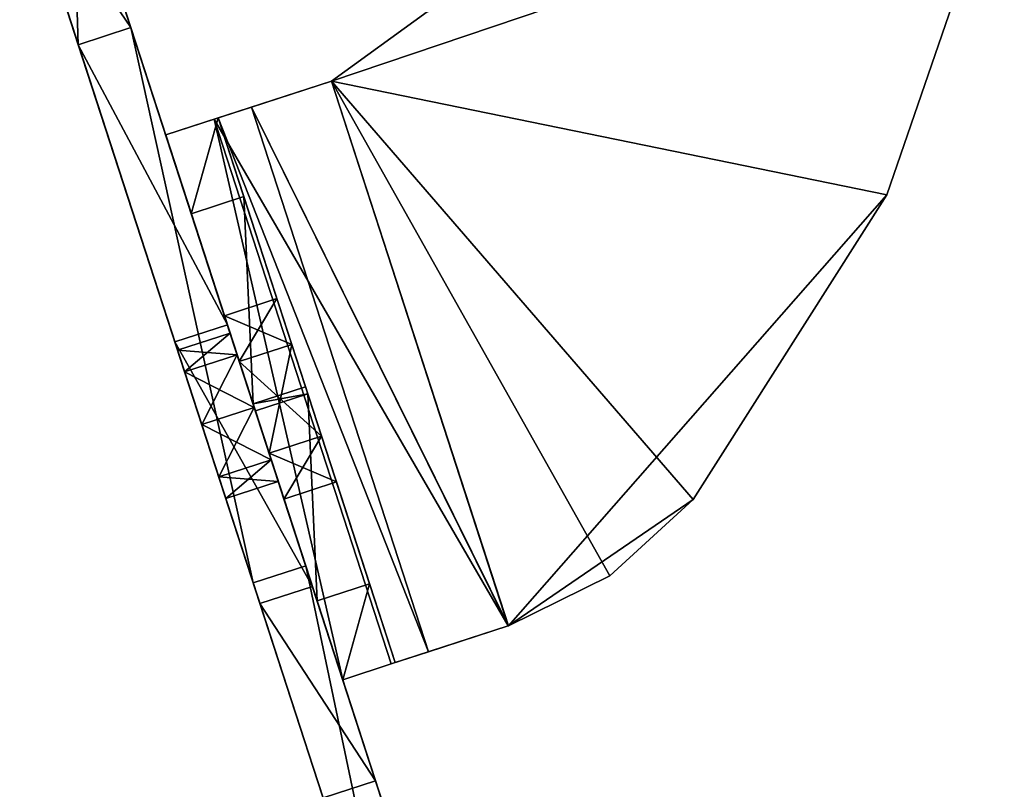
# Model space of a CAD drawing. Header units: inches. Extents: x -11.1 to 11.1, y -2.2 to 7.8.
# Tile 253 of 256: x -11.1 to -7.7, y 3.7 to 6.3. Entities that reach past the tile are written whole.
import ezdxf

# ---------------------------------------------------------------- set-up
doc = ezdxf.new("R2010")
doc.units = ezdxf.units.IN
doc.header["$LTSCALE"] = 93.866667
doc.header["$MEASUREMENT"] = 0
for name, color, linetype in [('16360', 7, 'CONTINUOUS'), ('16362', 7, 'CONTINUOUS'), ('16364', 7, 'CONTINUOUS'), ('16365', 7, 'CONTINUOUS'), ('16369', 7, 'CONTINUOUS'), ('16370', 7, 'CONTINUOUS'), ('16371', 7, 'CONTINUOUS'), ('16453', 7, 'CONTINUOUS'), ('16454', 7, 'CONTINUOUS'), ('16503', 7, 'CONTINUOUS'), ('16504', 7, 'CONTINUOUS'), ('16505', 7, 'CONTINUOUS'), ('16506', 7, 'CONTINUOUS'), ('16507', 7, 'CONTINUOUS'), ('16508', 7, 'CONTINUOUS'), ('16509', 7, 'CONTINUOUS'), ('16510', 7, 'CONTINUOUS'), ('16511', 7, 'CONTINUOUS'), ('16512', 7, 'CONTINUOUS'), ('16513', 7, 'CONTINUOUS'), ('16514', 7, 'CONTINUOUS'), ('16515', 7, 'CONTINUOUS'), ('16516', 7, 'CONTINUOUS'), ('16517', 7, 'CONTINUOUS'), ('16518', 7, 'CONTINUOUS'), ('16519', 7, 'CONTINUOUS'), ('16524', 7, 'CONTINUOUS'), ('16525', 7, 'CONTINUOUS')]:
    doc.layers.add(name, color=color, linetype=linetype)

msp = doc.modelspace()

# ---------------------------------------------------------------- linework, layer by layer
at = {"layer": '16360', "linetype": 'Continuous'}
for points in [[(-11.0951, 6.8131, 4.7132), (-9.7614, 2.7085, 8.5444), (-10.3003, 4.3672, 9.4139), (-11.0951, 6.8131, 4.7132)], [(-9.7614, 2.7085, 8.5444), (-11.0951, 6.8131, 4.7132), (-10.5335, 5.0849, 5.606), (-9.7614, 2.7085, 8.5444)], [(-11.0951, 6.8131, 4.7132), (-10.8955, 6.1989, 4.7132), (-10.4755, 4.9062, 5.1526), (-11.0951, 6.8131, 4.7132)], [(-11.0951, 6.8131, 9.7132), (-11.0951, 6.8131, 4.7132), (-10.8955, 6.1989, 9.7132), (-11.0951, 6.8131, 9.7132)], [(-10.8955, 6.1989, 9.7132), (-11.0951, 6.8131, 4.7132), (-10.3003, 4.3672, 9.4139), (-10.8955, 6.1989, 9.7132)], [(-10.5335, 5.0849, 5.606), (-11.0951, 6.8131, 4.7132), (-10.5576, 5.1588, 5.4182), (-10.5335, 5.0849, 5.606)], [(-10.5576, 5.1588, 5.4182), (-11.0951, 6.8131, 4.7132), (-10.5335, 5.0849, 5.2305), (-10.5576, 5.1588, 5.4182)], [(-10.5335, 5.0849, 5.2305), (-11.0951, 6.8131, 4.7132), (-10.4755, 4.9062, 5.1526), (-10.5335, 5.0849, 5.2305)], [(-10.8955, 6.1989, 4.7132), (-10.5668, 5.1872, 4.5261), (-10.4755, 4.9062, 5.1526), (-10.8955, 6.1989, 4.7132)], [(-10.5668, 5.1872, 4.5261), (-10.2774, 4.2966, 3.9869), (-10.4174, 4.7275, 5.2305), (-10.5668, 5.1872, 4.5261)], [(-10.4755, 4.9062, 5.1526), (-10.5668, 5.1872, 4.5261), (-10.4174, 4.7275, 5.2305), (-10.4755, 4.9062, 5.1526)], [(-10.4755, 4.9062, 5.6839), (-9.7614, 2.7085, 8.5444), (-10.5335, 5.0849, 5.606), (-10.4755, 4.9062, 5.6839)], [(-9.7614, 2.7085, 8.5444), (-10.4755, 4.9062, 5.6839), (-10.4174, 4.7275, 5.606), (-9.7614, 2.7085, 8.5444)], [(-10.2774, 4.2966, 3.9869), (-9.7614, 2.7085, 8.5444), (-10.4174, 4.7275, 5.2305), (-10.2774, 4.2966, 3.9869)], [(-10.4174, 4.7275, 5.2305), (-9.7614, 2.7085, 8.5444), (-10.3934, 4.6536, 5.4182), (-10.4174, 4.7275, 5.2305)], [(-10.3934, 4.6536, 5.4182), (-9.7614, 2.7085, 8.5444), (-10.4174, 4.7275, 5.606), (-10.3934, 4.6536, 5.4182)], [(-10.0624, 3.6349, 3.1608), (-9.7614, 2.7085, 8.5444), (-10.2774, 4.2966, 3.9869), (-10.0624, 3.6349, 3.1608)]]:
    msp.add_3dface(points, dxfattribs=at)
at = {"layer": '16362', "linetype": 'Continuous'}
for points in [[(-9.5826, 2.7666, 8.5444), (-10.9163, 6.8712, 9.7132), (-10.1215, 4.4253, 9.4139), (-9.5826, 2.7666, 8.5444)], [(-10.9163, 6.8712, 9.7132), (-9.5826, 2.7666, 8.5444), (-10.2967, 4.9643, 5.6839), (-10.9163, 6.8712, 9.7132)], [(-10.7167, 6.257, 4.7132), (-10.9163, 6.8712, 4.7132), (-10.9163, 6.8712, 9.7132), (-10.7167, 6.257, 4.7132)], [(-10.7167, 6.257, 4.7132), (-10.9163, 6.8712, 9.7132), (-10.3788, 5.2169, 5.4182), (-10.7167, 6.257, 4.7132)], [(-10.9163, 6.8712, 9.7132), (-10.7167, 6.257, 9.7132), (-10.1215, 4.4253, 9.4139), (-10.9163, 6.8712, 9.7132)], [(-10.9163, 6.8712, 9.7132), (-10.2967, 4.9643, 5.6839), (-10.3547, 5.143, 5.606), (-10.9163, 6.8712, 9.7132)], [(-10.3788, 5.2169, 5.4182), (-10.9163, 6.8712, 9.7132), (-10.3547, 5.143, 5.606), (-10.3788, 5.2169, 5.4182)], [(-10.388, 5.2452, 4.5261), (-10.7167, 6.257, 4.7132), (-10.2967, 4.9643, 5.1526), (-10.388, 5.2452, 4.5261)], [(-10.2967, 4.9643, 5.1526), (-10.7167, 6.257, 4.7132), (-10.3547, 5.143, 5.2305), (-10.2967, 4.9643, 5.1526)], [(-10.3547, 5.143, 5.2305), (-10.7167, 6.257, 4.7132), (-10.3788, 5.2169, 5.4182), (-10.3547, 5.143, 5.2305)], [(-10.0986, 4.3547, 3.9869), (-10.388, 5.2452, 4.5261), (-10.2967, 4.9643, 5.1526), (-10.0986, 4.3547, 3.9869)], [(-10.2967, 4.9643, 5.6839), (-9.5826, 2.7666, 8.5444), (-10.2386, 4.7856, 5.606), (-10.2967, 4.9643, 5.6839)], [(-9.8836, 3.6929, 3.1608), (-10.0986, 4.3547, 3.9869), (-10.2967, 4.9643, 5.1526), (-9.8836, 3.6929, 3.1608)], [(-10.2386, 4.7856, 5.2305), (-9.8836, 3.6929, 3.1608), (-10.2967, 4.9643, 5.1526), (-10.2386, 4.7856, 5.2305)], [(-9.5826, 2.7666, 8.5444), (-9.5826, 2.7666, 1.4825), (-10.2386, 4.7856, 5.606), (-9.5826, 2.7666, 8.5444)], [(-9.5826, 2.7666, 1.4825), (-9.8836, 3.6929, 3.1608), (-10.2386, 4.7856, 5.2305), (-9.5826, 2.7666, 1.4825)], [(-10.2386, 4.7856, 5.606), (-9.5826, 2.7666, 1.4825), (-10.2146, 4.7117, 5.4182), (-10.2386, 4.7856, 5.606)], [(-10.2146, 4.7117, 5.4182), (-9.5826, 2.7666, 1.4825), (-10.2386, 4.7856, 5.2305), (-10.2146, 4.7117, 5.4182)]]:
    msp.add_3dface(points, dxfattribs=at)
at = {"layer": '16364', "linetype": 'Continuous'}
for points in [[(-10.7167, 6.257, 4.7132), (-11.0951, 6.8131, 4.7132), (-10.9163, 6.8712, 4.7132), (-10.7167, 6.257, 4.7132)], [(-10.8955, 6.1989, 4.7132), (-11.0951, 6.8131, 4.7132), (-10.7167, 6.257, 4.7132), (-10.8955, 6.1989, 4.7132)]]:
    msp.add_3dface(points, dxfattribs=at)
at = {"layer": '16365', "linetype": 'Continuous'}
for points in [[(-11.0951, 6.8131, 9.7132), (-10.8955, 6.1989, 9.7132), (-10.9163, 6.8712, 9.7132), (-11.0951, 6.8131, 9.7132)], [(-10.9163, 6.8712, 9.7132), (-10.8955, 6.1989, 9.7132), (-10.7167, 6.257, 9.7132), (-10.9163, 6.8712, 9.7132)]]:
    msp.add_3dface(points, dxfattribs=at)
at = {"layer": '16369', "linetype": 'Continuous'}
msp.add_3dface([(-9.5826, 2.7666, 1.4825), (-10.0624, 3.6349, 3.1608), (-9.8836, 3.6929, 3.1608), (-9.5826, 2.7666, 1.4825)], dxfattribs=at)
at = {"layer": '16370', "linetype": 'Continuous'}
for points in [[(-10.8955, 6.1989, 9.7132), (-10.3003, 4.3672, 9.4139), (-10.7167, 6.257, 9.7132), (-10.8955, 6.1989, 9.7132)], [(-10.7167, 6.257, 9.7132), (-10.3003, 4.3672, 9.4139), (-10.1215, 4.4253, 9.4139), (-10.7167, 6.257, 9.7132)], [(-10.3003, 4.3672, 9.4139), (-9.7614, 2.7085, 8.5444), (-10.1215, 4.4253, 9.4139), (-10.3003, 4.3672, 9.4139)], [(-9.7614, 2.7085, 8.5444), (-9.5826, 2.7666, 8.5444), (-10.1215, 4.4253, 9.4139), (-9.7614, 2.7085, 8.5444)]]:
    msp.add_3dface(points, dxfattribs=at)
at = {"layer": '16371', "linetype": 'Continuous'}
for points in [[(-10.388, 5.2452, 4.5261), (-10.8955, 6.1989, 4.7132), (-10.7167, 6.257, 4.7132), (-10.388, 5.2452, 4.5261)], [(-10.5668, 5.1872, 4.5261), (-10.8955, 6.1989, 4.7132), (-10.388, 5.2452, 4.5261), (-10.5668, 5.1872, 4.5261)], [(-10.0986, 4.3547, 3.9869), (-10.5668, 5.1872, 4.5261), (-10.388, 5.2452, 4.5261), (-10.0986, 4.3547, 3.9869)], [(-10.2774, 4.2966, 3.9869), (-10.5668, 5.1872, 4.5261), (-10.0986, 4.3547, 3.9869), (-10.2774, 4.2966, 3.9869)], [(-9.8836, 3.6929, 3.1608), (-10.2774, 4.2966, 3.9869), (-10.0986, 4.3547, 3.9869), (-9.8836, 3.6929, 3.1608)], [(-10.0624, 3.6349, 3.1608), (-10.2774, 4.2966, 3.9869), (-9.8836, 3.6929, 3.1608), (-10.0624, 3.6349, 3.1608)]]:
    msp.add_3dface(points, dxfattribs=at)
at = {"layer": '16453', "linetype": 'Continuous'}
for points in [[(-10.5576, 5.1588, 5.4182), (-10.5335, 5.0849, 5.2305), (-10.3788, 5.2169, 5.4182), (-10.5576, 5.1588, 5.4182)], [(-10.5576, 5.1588, 5.4182), (-10.3788, 5.2169, 5.4182), (-10.3547, 5.143, 5.606), (-10.5576, 5.1588, 5.4182)], [(-10.5335, 5.0849, 5.2305), (-10.3547, 5.143, 5.2305), (-10.3788, 5.2169, 5.4182), (-10.5335, 5.0849, 5.2305)], [(-10.5335, 5.0849, 5.606), (-10.5576, 5.1588, 5.4182), (-10.3547, 5.143, 5.606), (-10.5335, 5.0849, 5.606)], [(-10.2967, 4.9643, 5.6839), (-10.5335, 5.0849, 5.606), (-10.3547, 5.143, 5.606), (-10.2967, 4.9643, 5.6839)], [(-10.5335, 5.0849, 5.2305), (-10.4755, 4.9062, 5.1526), (-10.3547, 5.143, 5.2305), (-10.5335, 5.0849, 5.2305)], [(-10.4755, 4.9062, 5.1526), (-10.2967, 4.9643, 5.1526), (-10.3547, 5.143, 5.2305), (-10.4755, 4.9062, 5.1526)], [(-10.4755, 4.9062, 5.6839), (-10.5335, 5.0849, 5.606), (-10.2967, 4.9643, 5.6839), (-10.4755, 4.9062, 5.6839)]]:
    msp.add_3dface(points, dxfattribs=at)
at = {"layer": '16454', "linetype": 'Continuous'}
for points in [[(-10.4755, 4.9062, 5.6839), (-10.2967, 4.9643, 5.6839), (-10.2386, 4.7856, 5.606), (-10.4755, 4.9062, 5.6839)], [(-10.4755, 4.9062, 5.1526), (-10.4174, 4.7275, 5.2305), (-10.2967, 4.9643, 5.1526), (-10.4755, 4.9062, 5.1526)], [(-10.4174, 4.7275, 5.2305), (-10.2386, 4.7856, 5.2305), (-10.2967, 4.9643, 5.1526), (-10.4174, 4.7275, 5.2305)], [(-10.4174, 4.7275, 5.606), (-10.4755, 4.9062, 5.6839), (-10.2386, 4.7856, 5.606), (-10.4174, 4.7275, 5.606)], [(-10.4174, 4.7275, 5.2305), (-10.3934, 4.6536, 5.4182), (-10.2386, 4.7856, 5.2305), (-10.4174, 4.7275, 5.2305)], [(-10.4174, 4.7275, 5.606), (-10.2386, 4.7856, 5.606), (-10.2146, 4.7117, 5.4182), (-10.4174, 4.7275, 5.606)], [(-10.3934, 4.6536, 5.4182), (-10.2146, 4.7117, 5.4182), (-10.2386, 4.7856, 5.2305), (-10.3934, 4.6536, 5.4182)], [(-10.3934, 4.6536, 5.4182), (-10.4174, 4.7275, 5.606), (-10.2146, 4.7117, 5.4182), (-10.3934, 4.6536, 5.4182)]]:
    msp.add_3dface(points, dxfattribs=at)
at = {"layer": '16503', "linetype": 'Continuous'}
for points in [[(-10.598, 5.8916, 4.6682), (-9.9954, 4.037, 4.6682), (-10.598, 5.8916, 5.4557), (-10.598, 5.8916, 4.6682)], [(-10.598, 5.8916, 5.4557), (-9.9954, 4.037, 4.6682), (-10.3474, 5.1204, 5.1341), (-10.598, 5.8916, 5.4557)], [(-10.5109, 5.6235, 6.1363), (-10.598, 5.8916, 5.4557), (-10.3981, 5.2764, 5.4182), (-10.5109, 5.6235, 6.1363)], [(-10.3981, 5.2764, 5.4182), (-10.598, 5.8916, 5.4557), (-10.3474, 5.1204, 5.1341), (-10.3981, 5.2764, 5.4182)], [(-10.3006, 4.9762, 6.4182), (-10.5109, 5.6235, 6.1363), (-10.3474, 5.1204, 5.7024), (-10.3006, 4.9762, 6.4182)], [(-10.3474, 5.1204, 5.7024), (-10.5109, 5.6235, 6.1363), (-10.3981, 5.2764, 5.4182), (-10.3474, 5.1204, 5.7024)], [(-10.3474, 5.1204, 5.1341), (-9.9954, 4.037, 4.6682), (-10.246, 4.8083, 5.1341), (-10.3474, 5.1204, 5.1341)], [(-10.246, 4.8083, 5.7024), (-10.3006, 4.9762, 6.4182), (-10.3474, 5.1204, 5.7024), (-10.246, 4.8083, 5.7024)], [(-10.2928, 4.9524, 6.4182), (-10.3006, 4.9762, 6.4182), (-10.246, 4.8083, 5.7024), (-10.2928, 4.9524, 6.4182)], [(-10.0825, 4.3051, 6.1363), (-10.2928, 4.9524, 6.4182), (-10.1953, 4.6522, 5.4182), (-10.0825, 4.3051, 6.1363)], [(-10.1953, 4.6522, 5.4182), (-10.2928, 4.9524, 6.4182), (-10.246, 4.8083, 5.7024), (-10.1953, 4.6522, 5.4182)], [(-9.9954, 4.037, 4.6682), (-10.1953, 4.6522, 5.4182), (-10.246, 4.8083, 5.1341), (-9.9954, 4.037, 4.6682)], [(-9.9954, 4.037, 4.6682), (-10.0825, 4.3051, 6.1363), (-10.1953, 4.6522, 5.4182), (-9.9954, 4.037, 4.6682)], [(-9.9954, 4.037, 5.4557), (-10.0825, 4.3051, 6.1363), (-9.9954, 4.037, 4.6682), (-9.9954, 4.037, 5.4557)]]:
    msp.add_3dface(points, dxfattribs=at)
at = {"layer": '16504', "linetype": 'Continuous'}
for points in [[(-10.0331, 6.0751, 4.0742), (-9.4321, 4.22, 4.0742), (-10.4325, 5.9454, 4.2482), (-10.0331, 6.0751, 4.0742)], [(-9.4321, 4.22, 4.0742), (-10.0331, 6.0751, 4.0742), (-9.4305, 4.2206, 4.0742), (-9.4321, 4.22, 4.0742)], [(-9.9954, 4.037, 4.6682), (-10.598, 5.8916, 4.6682), (-10.4325, 5.9454, 4.2482), (-9.9954, 4.037, 4.6682)], [(-9.8305, 4.0906, 4.2488), (-9.9954, 4.037, 4.6682), (-10.4325, 5.9454, 4.2482), (-9.8305, 4.0906, 4.2488)], [(-9.4321, 4.22, 4.0742), (-9.8305, 4.0906, 4.2488), (-10.4325, 5.9454, 4.2482), (-9.4321, 4.22, 4.0742)]]:
    msp.add_3dface(points, dxfattribs=at)
at = {"layer": '16505', "linetype": 'Continuous'}
for points in [[(-10.0331, 6.0751, 4.0742), (-9.7081, 6.3113, 4.0742), (-7.7431, 6.8491, 4.0742), (-10.0331, 6.0751, 4.0742)], [(-8.1435, 5.6877, 4.0742), (-10.0331, 6.0751, 4.0742), (-7.7431, 6.8491, 4.0742), (-8.1435, 5.6877, 4.0742)], [(-9.4305, 4.2206, 4.0742), (-10.0331, 6.0751, 4.0742), (-9.0857, 4.3907, 4.0742), (-9.4305, 4.2206, 4.0742)], [(-9.0857, 4.3907, 4.0742), (-10.0331, 6.0751, 4.0742), (-8.8028, 4.6511, 4.0742), (-9.0857, 4.3907, 4.0742)], [(-8.8028, 4.6511, 4.0742), (-10.0331, 6.0751, 4.0742), (-8.1435, 5.6877, 4.0742), (-8.8028, 4.6511, 4.0742)]]:
    msp.add_3dface(points, dxfattribs=at)
at = {"layer": '16506', "linetype": 'Continuous'}
for points in [[(-10.4192, 5.9497, 4.6682), (-9.8166, 4.0951, 5.4557), (-9.8166, 4.0951, 4.6682), (-10.4192, 5.9497, 4.6682)], [(-9.8166, 4.0951, 5.4557), (-10.4192, 5.9497, 4.6682), (-10.0672, 4.8663, 5.1341), (-9.8166, 4.0951, 5.4557)], [(-10.4192, 5.9497, 5.4557), (-10.3321, 5.6816, 6.1363), (-10.4192, 5.9497, 4.6682), (-10.4192, 5.9497, 5.4557)], [(-10.4192, 5.9497, 4.6682), (-10.3321, 5.6816, 6.1363), (-10.2193, 5.3345, 5.4182), (-10.4192, 5.9497, 4.6682)], [(-10.4192, 5.9497, 4.6682), (-10.2193, 5.3345, 5.4182), (-10.1686, 5.1785, 5.1341), (-10.4192, 5.9497, 4.6682)], [(-10.4192, 5.9497, 4.6682), (-10.1686, 5.1785, 5.1341), (-10.0672, 4.8663, 5.1341), (-10.4192, 5.9497, 4.6682)], [(-10.3321, 5.6816, 6.1363), (-10.1218, 5.0343, 6.4182), (-10.2193, 5.3345, 5.4182), (-10.3321, 5.6816, 6.1363)], [(-10.1218, 5.0343, 6.4182), (-10.1686, 5.1785, 5.7024), (-10.2193, 5.3345, 5.4182), (-10.1218, 5.0343, 6.4182)], [(-10.1218, 5.0343, 6.4182), (-10.114, 5.0105, 6.4182), (-10.1686, 5.1785, 5.7024), (-10.1218, 5.0343, 6.4182)], [(-10.114, 5.0105, 6.4182), (-10.0672, 4.8663, 5.7024), (-10.1686, 5.1785, 5.7024), (-10.114, 5.0105, 6.4182)], [(-10.114, 5.0105, 6.4182), (-9.9037, 4.3632, 6.1363), (-10.0672, 4.8663, 5.7024), (-10.114, 5.0105, 6.4182)], [(-9.9037, 4.3632, 6.1363), (-10.0165, 4.7103, 5.4182), (-10.0672, 4.8663, 5.7024), (-9.9037, 4.3632, 6.1363)], [(-10.0165, 4.7103, 5.4182), (-9.8166, 4.0951, 5.4557), (-10.0672, 4.8663, 5.1341), (-10.0165, 4.7103, 5.4182)], [(-9.9037, 4.3632, 6.1363), (-9.8166, 4.0951, 5.4557), (-10.0165, 4.7103, 5.4182), (-9.9037, 4.3632, 6.1363)]]:
    msp.add_3dface(points, dxfattribs=at)
at = {"layer": '16507', "linetype": 'Continuous'}
for points in [[(-9.4305, 4.2206, 4.2622), (-10.0331, 6.0751, 4.2622), (-10.3061, 5.9864, 4.3812), (-9.4305, 4.2206, 4.2622)], [(-10.3061, 5.9864, 4.3812), (-10.4192, 5.9497, 4.6682), (-9.7039, 4.1317, 4.3816), (-10.3061, 5.9864, 4.3812)], [(-9.4316, 4.2202, 4.2622), (-10.3061, 5.9864, 4.3812), (-9.7039, 4.1317, 4.3816), (-9.4316, 4.2202, 4.2622)], [(-9.4305, 4.2206, 4.2622), (-10.3061, 5.9864, 4.3812), (-9.4316, 4.2202, 4.2622), (-9.4305, 4.2206, 4.2622)], [(-10.4192, 5.9497, 4.6682), (-9.8166, 4.0951, 4.6682), (-9.7039, 4.1317, 4.3816), (-10.4192, 5.9497, 4.6682)]]:
    msp.add_3dface(points, dxfattribs=at)
at = {"layer": '16508', "linetype": 'Continuous'}
for points in [[(-9.7081, 6.3113, 4.2622), (-10.0331, 6.0751, 4.2622), (-7.7431, 6.8491, 4.2622), (-9.7081, 6.3113, 4.2622)], [(-7.7431, 6.8491, 4.2622), (-10.0331, 6.0751, 4.2622), (-8.1435, 5.6877, 4.2622), (-7.7431, 6.8491, 4.2622)], [(-8.1435, 5.6877, 4.2622), (-10.0331, 6.0751, 4.2622), (-9.4305, 4.2206, 4.2622), (-8.1435, 5.6877, 4.2622)], [(-8.8028, 4.6511, 4.2622), (-8.1435, 5.6877, 4.2622), (-9.4305, 4.2206, 4.2622), (-8.8028, 4.6511, 4.2622)], [(-8.8028, 4.6511, 4.2622), (-9.4305, 4.2206, 4.2622), (-9.0857, 4.3907, 4.2622), (-8.8028, 4.6511, 4.2622)]]:
    msp.add_3dface(points, dxfattribs=at)
at = {"layer": '16509', "linetype": 'Continuous'}
for points in [[(-10.2928, 4.9524, 6.4182), (-10.0825, 4.3051, 6.1363), (-10.114, 5.0105, 6.4182), (-10.2928, 4.9524, 6.4182)], [(-10.114, 5.0105, 6.4182), (-10.0825, 4.3051, 6.1363), (-9.9037, 4.3632, 6.1363), (-10.114, 5.0105, 6.4182)], [(-10.0825, 4.3051, 6.1363), (-9.9954, 4.037, 5.4557), (-9.9037, 4.3632, 6.1363), (-10.0825, 4.3051, 6.1363)], [(-9.9037, 4.3632, 6.1363), (-9.9954, 4.037, 5.4557), (-9.8166, 4.0951, 5.4557), (-9.9037, 4.3632, 6.1363)]]:
    msp.add_3dface(points, dxfattribs=at)
at = {"layer": '16510', "linetype": 'Continuous'}
for points in [[(-10.3006, 4.9762, 6.4182), (-10.114, 5.0105, 6.4182), (-10.1218, 5.0343, 6.4182), (-10.3006, 4.9762, 6.4182)], [(-10.3006, 4.9762, 6.4182), (-10.2928, 4.9524, 6.4182), (-10.114, 5.0105, 6.4182), (-10.3006, 4.9762, 6.4182)]]:
    msp.add_3dface(points, dxfattribs=at)
at = {"layer": '16511', "linetype": 'Continuous'}
for points in [[(-10.598, 5.8916, 5.4557), (-10.5109, 5.6235, 6.1363), (-10.4192, 5.9497, 5.4557), (-10.598, 5.8916, 5.4557)], [(-10.4192, 5.9497, 5.4557), (-10.5109, 5.6235, 6.1363), (-10.3321, 5.6816, 6.1363), (-10.4192, 5.9497, 5.4557)], [(-10.5109, 5.6235, 6.1363), (-10.3006, 4.9762, 6.4182), (-10.3321, 5.6816, 6.1363), (-10.5109, 5.6235, 6.1363)], [(-10.3006, 4.9762, 6.4182), (-10.1218, 5.0343, 6.4182), (-10.3321, 5.6816, 6.1363), (-10.3006, 4.9762, 6.4182)]]:
    msp.add_3dface(points, dxfattribs=at)
at = {"layer": '16512', "linetype": 'Continuous'}
for points in [[(-10.598, 5.8916, 4.6682), (-10.598, 5.8916, 5.4557), (-10.4192, 5.9497, 4.6682), (-10.598, 5.8916, 4.6682)], [(-10.598, 5.8916, 5.4557), (-10.4192, 5.9497, 5.4557), (-10.4192, 5.9497, 4.6682), (-10.598, 5.8916, 5.4557)]]:
    msp.add_3dface(points, dxfattribs=at)
at = {"layer": '16513', "linetype": 'Continuous'}
for points in [[(-9.9954, 4.037, 5.4557), (-9.9954, 4.037, 4.6682), (-9.8166, 4.0951, 5.4557), (-9.9954, 4.037, 5.4557)], [(-9.8166, 4.0951, 5.4557), (-9.9954, 4.037, 4.6682), (-9.8166, 4.0951, 4.6682), (-9.8166, 4.0951, 5.4557)]]:
    msp.add_3dface(points, dxfattribs=at)
at = {"layer": '16514', "linetype": 'Continuous'}
for points in [[(-10.1686, 5.1785, 5.7024), (-10.3981, 5.2764, 5.4182), (-10.2193, 5.3345, 5.4182), (-10.1686, 5.1785, 5.7024)], [(-10.3474, 5.1204, 5.7024), (-10.3981, 5.2764, 5.4182), (-10.1686, 5.1785, 5.7024), (-10.3474, 5.1204, 5.7024)], [(-10.0672, 4.8663, 5.7024), (-10.3474, 5.1204, 5.7024), (-10.1686, 5.1785, 5.7024), (-10.0672, 4.8663, 5.7024)], [(-10.246, 4.8083, 5.7024), (-10.3474, 5.1204, 5.7024), (-10.0672, 4.8663, 5.7024), (-10.246, 4.8083, 5.7024)], [(-10.0165, 4.7103, 5.4182), (-10.246, 4.8083, 5.7024), (-10.0672, 4.8663, 5.7024), (-10.0165, 4.7103, 5.4182)], [(-10.1953, 4.6522, 5.4182), (-10.246, 4.8083, 5.7024), (-10.0165, 4.7103, 5.4182), (-10.1953, 4.6522, 5.4182)]]:
    msp.add_3dface(points, dxfattribs=at)
at = {"layer": '16515', "linetype": 'Continuous'}
for points in [[(-10.3981, 5.2764, 5.4182), (-10.3474, 5.1204, 5.1341), (-10.2193, 5.3345, 5.4182), (-10.3981, 5.2764, 5.4182)], [(-10.2193, 5.3345, 5.4182), (-10.3474, 5.1204, 5.1341), (-10.1686, 5.1785, 5.1341), (-10.2193, 5.3345, 5.4182)], [(-10.3474, 5.1204, 5.1341), (-10.246, 4.8083, 5.1341), (-10.1686, 5.1785, 5.1341), (-10.3474, 5.1204, 5.1341)], [(-10.1686, 5.1785, 5.1341), (-10.246, 4.8083, 5.1341), (-10.0672, 4.8663, 5.1341), (-10.1686, 5.1785, 5.1341)], [(-10.246, 4.8083, 5.1341), (-10.1953, 4.6522, 5.4182), (-10.0672, 4.8663, 5.1341), (-10.246, 4.8083, 5.1341)], [(-10.1953, 4.6522, 5.4182), (-10.0165, 4.7103, 5.4182), (-10.0672, 4.8663, 5.1341), (-10.1953, 4.6522, 5.4182)]]:
    msp.add_3dface(points, dxfattribs=at)
at = {"layer": '16516', "linetype": 'Continuous'}
for points in [[(-10.0331, 6.0751, 4.2622), (-10.0331, 6.0751, 4.0742), (-10.4325, 5.9454, 4.2482), (-10.0331, 6.0751, 4.2622)], [(-10.0331, 6.0751, 4.2622), (-10.4325, 5.9454, 4.2482), (-10.3061, 5.9864, 4.3812), (-10.0331, 6.0751, 4.2622)], [(-10.4325, 5.9454, 4.2482), (-10.4192, 5.9497, 4.6682), (-10.3061, 5.9864, 4.3812), (-10.4325, 5.9454, 4.2482)], [(-10.598, 5.8916, 4.6682), (-10.4192, 5.9497, 4.6682), (-10.4325, 5.9454, 4.2482), (-10.598, 5.8916, 4.6682)]]:
    msp.add_3dface(points, dxfattribs=at)
at = {"layer": '16517', "linetype": 'Continuous'}
for points in [[(-9.4305, 4.2206, 4.2622), (-9.4321, 4.22, 4.0742), (-9.4305, 4.2206, 4.0742), (-9.4305, 4.2206, 4.2622)], [(-9.4321, 4.22, 4.0742), (-9.4305, 4.2206, 4.2622), (-9.4316, 4.2202, 4.2622), (-9.4321, 4.22, 4.0742)]]:
    msp.add_3dface(points, dxfattribs=at)
at = {"layer": '16518', "linetype": 'Continuous'}
for points in [[(-9.8305, 4.0906, 4.2488), (-9.4316, 4.2202, 4.2622), (-9.7039, 4.1317, 4.3816), (-9.8305, 4.0906, 4.2488)], [(-9.8305, 4.0906, 4.2488), (-9.4321, 4.22, 4.0742), (-9.4316, 4.2202, 4.2622), (-9.8305, 4.0906, 4.2488)], [(-9.8166, 4.0951, 4.6682), (-9.8305, 4.0906, 4.2488), (-9.7039, 4.1317, 4.3816), (-9.8166, 4.0951, 4.6682)], [(-9.8166, 4.0951, 4.6682), (-9.9954, 4.037, 4.6682), (-9.8305, 4.0906, 4.2488), (-9.8166, 4.0951, 4.6682)]]:
    msp.add_3dface(points, dxfattribs=at)
at = {"layer": '16519', "linetype": 'Continuous'}
for points in [[(-9.7081, 6.3113, 4.0742), (-10.0331, 6.0751, 4.0742), (-9.7081, 6.3113, 4.2622), (-9.7081, 6.3113, 4.0742)], [(-9.7081, 6.3113, 4.2622), (-10.0331, 6.0751, 4.0742), (-10.0331, 6.0751, 4.2622), (-9.7081, 6.3113, 4.2622)]]:
    msp.add_3dface(points, dxfattribs=at)
at = {"layer": '16524', "linetype": 'Continuous'}
for points in [[(-8.1435, 5.6877, 4.0742), (-7.7431, 6.8491, 4.0742), (-8.1435, 5.6877, 4.2622), (-8.1435, 5.6877, 4.0742)], [(-7.7431, 6.8491, 4.0742), (-7.7431, 6.8491, 4.2622), (-8.1435, 5.6877, 4.2622), (-7.7431, 6.8491, 4.0742)], [(-8.8028, 4.6511, 4.0742), (-8.1435, 5.6877, 4.0742), (-8.8028, 4.6511, 4.2622), (-8.8028, 4.6511, 4.0742)], [(-8.8028, 4.6511, 4.2622), (-8.1435, 5.6877, 4.0742), (-8.1435, 5.6877, 4.2622), (-8.8028, 4.6511, 4.2622)]]:
    msp.add_3dface(points, dxfattribs=at)
at = {"layer": '16525', "linetype": 'Continuous'}
for points in [[(-9.0857, 4.3907, 4.0742), (-8.8028, 4.6511, 4.0742), (-9.0857, 4.3907, 4.2622), (-9.0857, 4.3907, 4.0742)], [(-8.8028, 4.6511, 4.0742), (-8.8028, 4.6511, 4.2622), (-9.0857, 4.3907, 4.2622), (-8.8028, 4.6511, 4.0742)], [(-9.4305, 4.2206, 4.0742), (-9.0857, 4.3907, 4.0742), (-9.4305, 4.2206, 4.2622), (-9.4305, 4.2206, 4.0742)], [(-9.4305, 4.2206, 4.2622), (-9.0857, 4.3907, 4.0742), (-9.0857, 4.3907, 4.2622), (-9.4305, 4.2206, 4.2622)]]:
    msp.add_3dface(points, dxfattribs=at)

doc.saveas('drawing.dxf')
